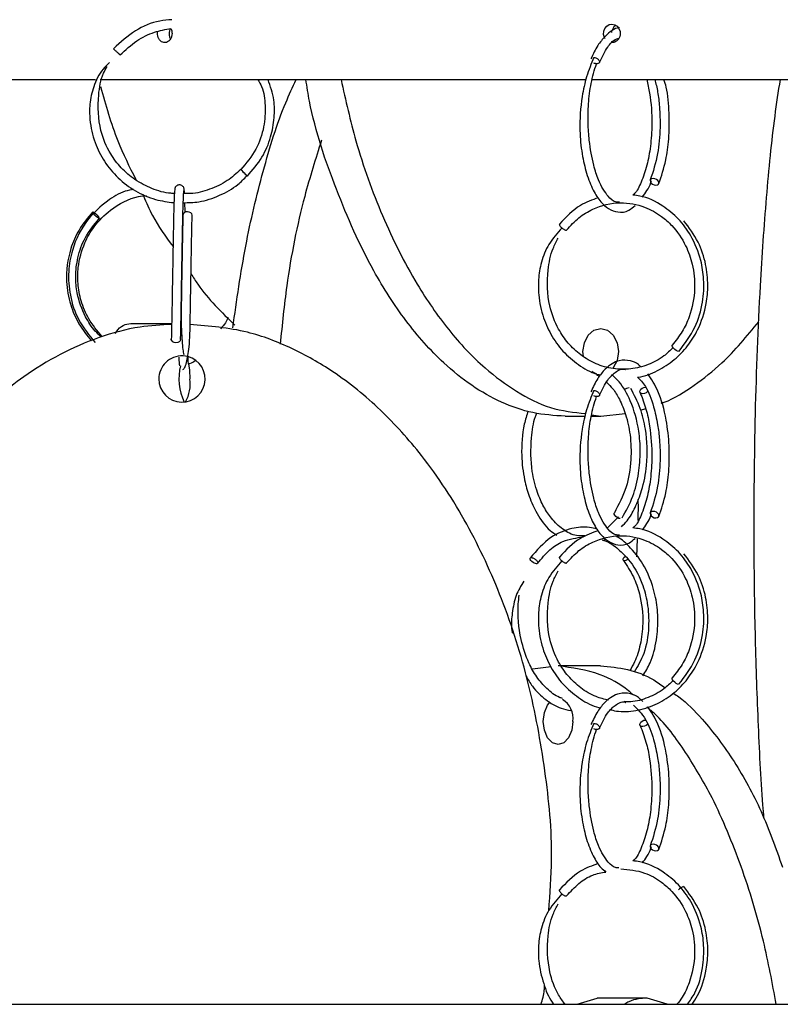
# Model space of a CAD drawing. Header units: millimetres. Extents: x 331 to 1634, y 417 to 1709.
# Tile 35 of 142: x 464 to 505, y 962 to 1015. Entities that reach past the tile are written whole.
import ezdxf

# ---------------------------------------------------------------- set-up
doc = ezdxf.new("R2010")
doc.units = ezdxf.units.MM

msp = doc.modelspace()

# ---------------------------------------------------------------- linework, layer by layer
at = {"color": 7, "linetype": 'Continuous', "lineweight": 25}
for p, q in [((433.086, 1011.664), (467.839, 1011.664)), ((468.093, 1011.664), (494.362, 1011.664)), ((494.69, 1011.664), (599.994, 1011.664)), ((469.744, 998.474), (471.958, 998.474)), ((494.223, 996.691), (494.2, 996.959)), ((494.939, 995.703), (495.096, 995.619)), ((493.23, 993.459), (494.316, 993.459)), ((494.642, 993.459), (495.158, 993.459)), ((494.665, 993.545), (495.158, 993.459)), ((495.158, 993.459), (496.48, 993.608)), ((497.317, 993.796), (497.591, 993.887)), ((496.119, 988.012), (495.482, 987.396)), ((495.314, 986.749), (495.441, 986.818)), ((497.12, 985.865), (497.147, 986.832)), ((492.474, 979.91), (491.47, 979.779)), ((495.15, 979.959), (492.852, 979.959)), ((493.885, 961.664), (494.968, 961.998)), ((497.671, 961.998), (494.968, 961.998)), ((498.754, 961.664), (497.671, 961.998)), ((351.081, 961.664), (751.081, 961.664))]:
    msp.add_line(p, q, dxfattribs=at)
at = {"color": 7, "linetype": 'Continuous', "lineweight": 25, "flags": 128}
for points in [[(495.406, 1013.863), (495.355, 1013.946), (495.314, 1014.107), (495.323, 1014.275), (495.382, 1014.429), (495.484, 1014.554), (495.617, 1014.633), (495.766, 1014.66), (495.915, 1014.63), (496.047, 1014.547), (496.146, 1014.42), (496.202, 1014.264), (496.212, 1014.16), (496.212, 1014.16)], [(476.051, 1006.438), (476.038, 1006.453), (476.001, 1006.492), (475.944, 1006.55), (475.877, 1006.618), (475.809, 1006.685), (475.751, 1006.742), (475.712, 1006.779), (475.697, 1006.792), (475.709, 1006.777), (475.747, 1006.738), (475.803, 1006.68), (475.871, 1006.612), (475.939, 1006.544), (475.997, 1006.488), (476.036, 1006.45), (476.051, 1006.438)], [(498.146, 1005.962), (498.227, 1005.977), (498.284, 1006.016), (498.308, 1006.074), (498.296, 1006.142), (498.25, 1006.209), (498.176, 1006.266), (498.086, 1006.303), (497.993, 1006.316), (497.912, 1006.301), (497.855, 1006.262), (497.831, 1006.204), (497.843, 1006.136), (497.89, 1006.069), (497.964, 1006.012), (498.054, 1005.975), (498.146, 1005.962)], [(467.692, 1004.509), (467.728, 1004.497), (467.784, 1004.459), (467.853, 1004.403), (467.923, 1004.335), (467.985, 1004.267), (468.028, 1004.209), (468.046, 1004.17), (468.037, 1004.156), (468.002, 1004.168), (467.945, 1004.205), (467.877, 1004.262), (467.806, 1004.329), (467.745, 1004.397), (467.701, 1004.455), (467.683, 1004.495), (467.692, 1004.509)], [(473.064, 1004.318), (473.065, 1004.329), (473.046, 1004.397), (472.992, 1004.455), (472.911, 1004.495), (472.815, 1004.509)], [(494.2, 996.959), (494.273, 997.438), (494.481, 997.843), (494.791, 998.114), (495.158, 998.209), (495.524, 998.114), (495.835, 997.843), (496.043, 997.438), (496.115, 996.959), (496.043, 996.481), (495.835, 996.076), (495.807, 996.04)], [(472.19, 997.438), (472.094, 997.453), (472.013, 997.492), (471.959, 997.55), (471.94, 997.618), (471.94, 997.621)], [(472.44, 997.617), (472.44, 997.612), (472.421, 997.544), (472.367, 997.488), (472.286, 997.45), (472.19, 997.438)], [(499.364, 996.962), (499.311, 996.977), (499.243, 997.016), (499.168, 997.074), (499.099, 997.142), (499.046, 997.209), (499.017, 997.266), (499.017, 997.303), (499.022, 997.309)], [(472.877, 996.3), (472.925, 995.952), (472.947, 995.474)], [(494.925, 995.747), (494.791, 995.805), (494.669, 995.885)], [(497.687, 994.795), (497.684, 994.792), (497.611, 994.734), (497.521, 994.694), (497.43, 994.68), (497.35, 994.692), (497.294, 994.729), (497.27, 994.786), (497.283, 994.854), (497.329, 994.921), (497.403, 994.979), (497.492, 995.019), (497.583, 995.033), (497.583, 995.033)], [(496.217, 987.924), (496.136, 987.939), (496.05, 987.978), (495.972, 988.036), (495.914, 988.104), (495.885, 988.171), (495.889, 988.228), (495.898, 988.242)], [(498.146, 987.962), (498.227, 987.977), (498.284, 988.016), (498.308, 988.074), (498.296, 988.142), (498.25, 988.209), (498.176, 988.266), (498.086, 988.303), (497.993, 988.316), (497.912, 988.301), (497.855, 988.262), (497.831, 988.204), (497.843, 988.136), (497.89, 988.069), (497.964, 988.012), (498.054, 987.975), (498.146, 987.962)], [(491.725, 985.487), (491.686, 985.482), (491.636, 985.489), (491.563, 985.517), (491.502, 985.551), (491.44, 985.598), (491.386, 985.653), (491.348, 985.707), (491.332, 985.753), (491.336, 985.786), (491.364, 985.811), (491.402, 985.817), (491.402, 985.817)], [(496.641, 985.73), (496.59, 985.695), (496.509, 985.656), (496.438, 985.641), (496.388, 985.654), (496.366, 985.691), (496.376, 985.748), (496.415, 985.815), (496.479, 985.883), (496.486, 985.889)], [(499.364, 978.962), (499.311, 978.977), (499.243, 979.016), (499.168, 979.074), (499.099, 979.142), (499.046, 979.209), (499.017, 979.266), (499.017, 979.303), (499.022, 979.309)], [(493.655, 976.959), (493.594, 976.481), (493.42, 976.076), (493.159, 975.805), (492.852, 975.709), (492.544, 975.805), (492.284, 976.076), (492.11, 976.481), (492.048, 976.959), (492.11, 977.438), (492.284, 977.843), (492.428, 978.022)], [(497.687, 976.795), (497.684, 976.792), (497.611, 976.734), (497.521, 976.694), (497.43, 976.68), (497.35, 976.692), (497.294, 976.729), (497.27, 976.786), (497.283, 976.854), (497.329, 976.921), (497.403, 976.979), (497.492, 977.019), (497.583, 977.033), (497.583, 977.033)], [(498.146, 969.962), (498.227, 969.977), (498.284, 970.016), (498.308, 970.074), (498.296, 970.142), (498.25, 970.209), (498.176, 970.266), (498.086, 970.303), (497.993, 970.316), (497.912, 970.301), (497.855, 970.262), (497.831, 970.204), (497.843, 970.136), (497.89, 970.069), (497.964, 970.012), (498.054, 969.975), (498.146, 969.962)]]:
    msp.add_lwpolyline(points, dxfattribs=at)
at = {"color": 7, "linetype": 'Continuous', "lineweight": 25}
for centre, radius, start, end in [((472.781, 1004.29), 0.222, 81.2541, 167.1118), ((472.515, 995.474), 1.25, 88.1733, 180), ((472.515, 995.474), 1.25, 180, 86.6593), ((475.225, 995.484), 2.873, 165.7184, 205.8879), ((470.97, 995.209), 1.994, 330.8885, 7.619), ((496.72, 994.595), 0.401, 93.3392, 138.4337), ((492.412, 977.102), 1.251, 353.4381, 56.8359), ((499.771, 967.524), 0.528, 104.935, 141.2393)]:
    msp.add_arc(centre, radius, start, end, dxfattribs=at)
for points, knots in [([(471.962, 1014.901), (471.744, 1014.883), (471.057, 1014.829), (469.918, 1014.341), (469.191, 1013.677), (468.811, 1013.331)], [0, 0, 0, 0, 0.182046, 0.57356, 1, 1, 1, 1]), ([(469.182, 1012.996), (469.467, 1013.265), (470.011, 1013.78), (470.971, 1014.248), (471.618, 1014.371), (471.915, 1014.428)], [0, 0, 0, 0, 0.372689, 0.711682, 1, 1, 1, 1]), ([(471.978, 1014.16), (471.974, 1014.104), (471.965, 1013.991), (471.897, 1013.841), (471.798, 1013.728), (471.674, 1013.663), (471.54, 1013.654), (471.412, 1013.702), (471.303, 1013.801), (471.228, 1013.941), (471.19, 1014.103), (471.201, 1014.21), (471.206, 1014.262)], [0, 0, 0, 0, 0.100755, 0.201509, 0.302264, 0.403019, 0.503774, 0.604529, 0.705283, 0.806038, 0.906794, 1, 1, 1, 1]), ([(471.883, 1014.42), (471.874, 1014.405), (471.838, 1014.345), (471.816, 1014.211), (471.824, 1014.045), (471.857, 1013.922), (471.893, 1013.873), (471.9, 1013.864)], [0, 0, 0, 0, 0.095194, 0.377271, 0.659347, 0.941421, 1, 1, 1, 1]), ([(471.915, 1014.428), (471.917, 1014.425), (471.948, 1014.381), (471.971, 1014.285), (471.976, 1014.194), (471.978, 1014.16)], [0, 0, 0, 0, 0.036291, 0.629003, 1, 1, 1, 1]), ([(496.175, 1014.459), (496.17, 1014.459), (495.903, 1014.463), (495.493, 1014.124), (494.974, 1013.52), (494.746, 1013.037), (494.627, 1012.785)], [0, 0, 0, 0, 0.009402, 0.456201, 0.716803, 1, 1, 1, 1]), ([(495.976, 1014.592), (495.94, 1014.567), (495.861, 1014.513), (495.785, 1014.377), (495.744, 1014.267), (495.748, 1014.21), (495.748, 1014.209)], [0, 0, 0, 0, 0.288493, 0.640772, 0.993052, 1, 1, 1, 1]), ([(495.087, 1012.591), (495.231, 1012.885), (495.49, 1013.413), (495.862, 1013.823), (496.069, 1013.872), (496.133, 1013.887)], [0, 0, 0, 0, 0.464553, 0.833206, 1, 1, 1, 1]), ([(496.212, 1014.16), (496.207, 1014.104), (496.197, 1013.991), (496.119, 1013.841), (496.005, 1013.729), (495.878, 1013.666), (495.794, 1013.666), (495.761, 1013.666)], [0, 0, 0, 0, 0.214744, 0.429488, 0.644232, 0.858978, 1, 1, 1, 1]), ([(495.902, 1013.786), (495.907, 1013.779), (495.928, 1013.751), (495.959, 1013.738), (495.982, 1013.727)], [0, 0, 0, 0, 0.2472024, 1, 1, 1, 1]), ([(468.811, 1013.331), (468.813, 1013.33), (468.815, 1013.326), (468.842, 1013.301), (468.883, 1013.262), (468.934, 1013.215), (468.993, 1013.161), (469.045, 1013.114), (469.072, 1013.09), (469.08, 1013.083)], [0, 0, 0, 0, 0.13785, 0.312213, 0.450053, 0.60206, 0.762284, 0.922509, 1, 1, 1, 1]), ([(468.59, 1012.581), (468.471, 1012.468), (468.086, 1012.105), (467.717, 1011.318), (467.511, 1010.377), (467.516, 1009.347), (467.758, 1008.284), (468.293, 1007.214), (469.038, 1006.318), (469.982, 1005.613), (471.02, 1005.144), (471.748, 1005.052), (472.084, 1005.009)], [0, 0, 0, 0, 0.0474168, 0.1532241, 0.247151, 0.3281315, 0.4515886, 0.5611178, 0.6733333, 0.7874484, 0.9016528, 1, 1, 1, 1]), ([(494.787, 1012.855), (494.647, 1012.519), (494.383, 1011.884), (494.088, 1010.534), (493.988, 1009.078), (494.126, 1007.666), (494.379, 1006.559), (494.728, 1005.677), (495.135, 1005.054), (495.592, 1004.649), (496.11, 1004.46), (496.605, 1004.503), (496.906, 1004.763), (497.014, 1004.856)], [0, 0, 0, 0, 0.0968385, 0.1830984, 0.3227545, 0.4226423, 0.5138658, 0.6074136, 0.6927484, 0.7647396, 0.8457729, 0.9445085, 1, 1, 1, 1]), ([(495.085, 1012.588), (495.085, 1012.587), (495.082, 1012.572), (495.054, 1012.547), (495.004, 1012.524), (494.938, 1012.518), (494.866, 1012.525), (494.815, 1012.545), (494.787, 1012.555)], [0, 0, 0, 0, 0.013985, 0.192285, 0.41783, 0.596143, 0.774456, 1, 1, 1, 1]), ([(472.15, 1005.51), (472.073, 1005.51), (471.642, 1005.508), (470.885, 1005.75), (469.969, 1006.213), (469.215, 1006.866), (468.549, 1007.743), (467.996, 1009.073), (467.946, 1010.59), (468.136, 1011.781), (468.398, 1012.255), (468.465, 1012.376)], [0, 0, 0, 0, 0.025322, 0.140942, 0.254232, 0.36063, 0.463982, 0.612851, 0.823259, 0.954945, 1, 1, 1, 1]), ([(496.166, 1005.037), (496.094, 1005.036), (495.884, 1005.032), (495.511, 1005.362), (495.081, 1006.053), (494.733, 1007.124), (494.541, 1008.201), (494.465, 1009.343), (494.488, 1010.391), (494.62, 1011.521), (494.821, 1012.176), (494.927, 1012.52)], [0, 0, 0, 0, 0.058876, 0.170102, 0.329898, 0.42879, 0.570525, 0.659965, 0.761361, 0.874671, 1, 1, 1, 1]), ([(475.265, 998.239), (475.478, 999.728), (475.895, 1002.648), (476.87, 1006.732), (477.802, 1009.762), (478.502, 1011.254), (478.695, 1011.664)], [0, 0, 0, 0, 0.304684, 0.597206, 0.889352, 1, 1, 1, 1]), ([(476.617, 1011.664), (476.691, 1011.539), (476.94, 1011.113), (477.036, 1010.214), (476.979, 1009.063), (476.564, 1007.831), (475.994, 1007.148), (475.697, 1006.792)], [0, 0, 0, 0, 0.081869, 0.27913, 0.497948, 0.738233, 1, 1, 1, 1]), ([(476.051, 1006.438), (476.335, 1006.769), (476.877, 1007.402), (477.34, 1008.512), (477.527, 1009.565), (477.528, 1010.633), (477.298, 1011.299), (477.172, 1011.664)], [0, 0, 0, 0, 0.230425, 0.440013, 0.628738, 0.796578, 1, 1, 1, 1]), ([(493.23, 993.459), (492.648, 993.498), (491.483, 993.576), (489.779, 994.17), (488.161, 995.087), (486.389, 996.516), (484.577, 998.571), (482.568, 1001.69), (480.813, 1005.686), (479.608, 1009.208), (479.274, 1011.274), (479.212, 1011.664)], [0, 0, 0, 0, 0.0822891, 0.1646125, 0.247913, 0.3312752, 0.4584687, 0.5858658, 0.7712265, 0.9568848, 1, 1, 1, 1]), ([(481.118, 1011.664), (481.366, 1010.55), (481.933, 1008.009), (483.298, 1004.267), (484.997, 1000.835), (486.891, 998.086), (488.713, 996.138), (490.589, 994.764), (492.414, 993.815), (493.707, 993.672), (494.348, 993.601)], [0, 0, 0, 0, 0.130663, 0.298108, 0.465337, 0.589672, 0.713828, 0.809888, 0.905851, 1, 1, 1, 1]), ([(497.644, 1011.664), (497.701, 1011.421), (497.874, 1010.679), (497.953, 1009.403), (497.867, 1008.071), (497.666, 1006.979), (497.367, 1006.129), (497.087, 1005.558), (496.925, 1005.444), (496.892, 1005.421)], [0, 0, 0, 0, 0.109349, 0.334217, 0.498449, 0.650347, 0.813285, 0.961823, 1, 1, 1, 1]), ([(498.086, 1011.664), (498.14, 1011.445), (498.254, 1010.985), (498.355, 1010.095), (498.388, 1008.961), (498.262, 1007.525), (497.989, 1006.692), (497.839, 1006.236)], [0, 0, 0, 0, 0.127285, 0.267215, 0.459607, 0.70403, 1, 1, 1, 1]), ([(498.3, 1006.042), (498.439, 1006.449), (498.684, 1007.168), (498.864, 1008.512), (498.877, 1009.853), (498.788, 1010.992), (498.621, 1011.528), (498.579, 1011.664)], [0, 0, 0, 0, 0.257199, 0.454344, 0.685671, 0.920517, 1, 1, 1, 1]), ([(504.855, 1011.664), (504.755, 1011.016), (504.459, 1009.087), (504.089, 1005.325), (503.716, 999.946), (503.474, 993.621), (503.414, 987.284), (503.485, 981.719), (503.647, 977.009), (503.808, 973.648), (503.947, 971.97), (503.966, 971.734)], [0, 0, 0, 0, 0.061357, 0.182857, 0.304551, 0.472374, 0.640322, 0.753978, 0.867954, 0.981475, 1, 1, 1, 1]), ([(468.115, 1011.283), (468.389, 1010.291), (468.869, 1008.559), (469.672, 1006.952), (470.016, 1006.264)], [0, 0, 0, 0, 0.572021, 1, 1, 1, 1]), ([(480.06, 1008.379), (479.745, 1007.381), (478.964, 1004.918), (478.211, 1001.171), (477.933, 998.409), (477.827, 997.349)], [0, 0, 0, 0, 0.295365, 0.729471, 1, 1, 1, 1]), ([(475.698, 1006.808), (475.461, 1006.592), (474.963, 1006.135), (474.023, 1005.703), (473.208, 1005.478), (472.729, 1005.498), (472.605, 1005.503)], [0, 0, 0, 0, 0.2773292, 0.5846353, 0.8919664, 1, 1, 1, 1]), ([(472.585, 1005.003), (472.865, 1005.009), (473.539, 1005.024), (474.551, 1005.37), (475.441, 1005.859), (475.871, 1006.295), (476.03, 1006.457)], [0, 0, 0, 0, 0.217703, 0.523856, 0.823856, 1, 1, 1, 1]), ([(497.405, 1005.311), (497.58, 1005.535), (497.772, 1005.781), (497.89, 1006.165), (497.9, 1006.198)], [0, 0, 0, 0, 0.914257, 1, 1, 1, 1]), ([(469.901, 1005.728), (469.748, 1005.698), (469.234, 1005.599), (468.376, 1005.062), (467.289, 1004.064), (466.592, 1002.692), (466.342, 1001.249), (466.432, 999.958), (466.88, 998.594), (467.502, 997.835), (467.826, 997.439)], [0, 0, 0, 0, 0.046248, 0.155208, 0.292938, 0.479187, 0.591085, 0.71521, 0.851511, 1, 1, 1, 1]), ([(472.13, 1005.735), (472.124, 1005.719), (472.11, 1005.683), (472.089, 1005.227), (472.066, 1004.44), (472.043, 1003.32), (472.019, 1001.943), (471.993, 1000.421), (471.967, 998.871), (471.949, 998.043), (471.94, 997.621)], [0, 0, 0, 0, 0.095885, 0.209663, 0.328581, 0.452606, 0.581768, 0.716054, 0.855451, 1, 1, 1, 1]), ([(472.633, 1005.711), (472.631, 1005.738), (472.626, 1005.789), (472.593, 1005.856), (472.55, 1005.906), (472.491, 1005.948), (472.421, 1005.972), (472.347, 1005.974), (472.268, 1005.953), (472.207, 1005.91), (472.167, 1005.861), (472.144, 1005.818), (472.13, 1005.771), (472.128, 1005.739), (472.127, 1005.723)], [0, 0, 0, 0, 0.10002, 0.193665, 0.278851, 0.354788, 0.479756, 0.578114, 0.676547, 0.78145, 0.836188, 0.891454, 0.946364, 1, 1, 1, 1]), ([(472.44, 997.609), (472.447, 997.916), (472.461, 998.547), (472.482, 999.745), (472.504, 1001.077), (472.528, 1002.462), (472.552, 1003.773), (472.577, 1004.848), (472.602, 1005.575), (472.618, 1005.638), (472.626, 1005.669)], [0, 0, 0, 0, 0.108846, 0.222918, 0.342197, 0.466633, 0.596227, 0.730914, 0.870669, 1, 1, 1, 1]), ([(472.651, 1005.503), (472.649, 1005.54), (472.642, 1005.691), (472.635, 1005.719), (472.63, 1005.741)], [0, 0, 0, 0, 0.250215, 1, 1, 1, 1]), ([(468.182, 997.79), (467.931, 998.089), (467.452, 998.658), (467.043, 999.657), (466.87, 1000.607), (466.887, 1001.68), (467.173, 1002.742), (467.784, 1003.806), (468.726, 1004.744), (469.755, 1005.304), (470.454, 1005.379), (470.595, 1005.395)], [0, 0, 0, 0, 0.118354, 0.226015, 0.322964, 0.409188, 0.548965, 0.651352, 0.780761, 0.955721, 1, 1, 1, 1]), ([(470.431, 1005.372), (470.587, 1005.014), (471.009, 1004.039), (471.635, 1003.178), (472.031, 1002.633)], [0, 0, 0, 0, 0.367654, 1, 1, 1, 1]), ([(495.028, 1005.273), (494.694, 1005.156), (493.893, 1004.874), (493.282, 1004.225), (492.926, 1003.847)], [0, 0, 0, 0, 0.416854, 1, 1, 1, 1]), ([(499.388, 996.969), (499.704, 997.388), (500.3, 998.177), (500.699, 999.564), (500.767, 1000.798), (500.578, 1002.032), (500.119, 1003.164), (499.385, 1004.155), (498.461, 1004.914), (497.592, 1005.342), (497.021, 1005.407), (496.892, 1005.421)], [0, 0, 0, 0, 0.146794, 0.275858, 0.38721, 0.480806, 0.61482, 0.720858, 0.826672, 0.960934, 1, 1, 1, 1]), ([(472.686, 1004.481), (472.683, 1004.597), (472.678, 1004.807), (472.673, 1004.946), (472.671, 1005.008)], [0, 0, 0, 0, 0.551549, 1, 1, 1, 1]), ([(493.311, 1003.529), (493.527, 1003.763), (493.945, 1004.22), (494.917, 1004.804), (496.156, 1005.096), (497.455, 1004.86), (498.378, 1004.353), (499.151, 1003.666), (499.75, 1002.791), (500.169, 1001.617), (500.303, 1000.284), (500.056, 999.026), (499.583, 998.006), (499.213, 997.547), (499.022, 997.309)], [0, 0, 0, 0, 0.0707728, 0.1375297, 0.2585597, 0.3630928, 0.4432666, 0.4993237, 0.5956118, 0.6703265, 0.7625735, 0.8722772, 0.9339436, 1, 1, 1, 1]), ([(467.687, 1004.507), (467.423, 1004.193), (466.924, 1003.597), (466.379, 1002.32), (466.194, 1000.91), (466.442, 999.521), (466.906, 998.418), (467.384, 997.83), (467.626, 997.534)], [0, 0, 0, 0, 0.16128, 0.304945, 0.538409, 0.703672, 0.85034, 1, 1, 1, 1]), ([(468.145, 997.753), (468.036, 997.852), (467.696, 998.161), (467.206, 998.948), (466.838, 999.96), (466.74, 1001.058), (466.859, 1002.082), (467.254, 1003.193), (467.77, 1003.824), (468.043, 1004.157)], [0, 0, 0, 0, 0.062411, 0.195218, 0.386282, 0.510948, 0.654821, 0.817846, 1, 1, 1, 1]), ([(472.565, 1004.339), (472.555, 1003.885), (472.538, 1003.063), (472.514, 1001.674), (472.496, 1000.586), (472.48, 999.65), (472.466, 998.703), (472.495, 997.716), (472.569, 996.971), (472.607, 996.829), (472.617, 996.793)], [0, 0, 0, 0, 0.183423, 0.331712, 0.444774, 0.527446, 0.632146, 0.771202, 0.942666, 1, 1, 1, 1]), ([(472.568, 995.983), (472.601, 996.005), (472.664, 996.046), (472.781, 996.406), (472.938, 997.235), (472.958, 998.437), (472.982, 999.732), (473.004, 1001.08), (473.027, 1002.418), (473.048, 1003.546), (473.059, 1004.058), (473.065, 1004.325)], [0, 0, 0, 0, 0.085719, 0.163507, 0.293664, 0.46019, 0.548894, 0.668391, 0.818496, 0.905407, 1, 1, 1, 1]), ([(493.061, 1003.636), (492.808, 1003.354), (492.325, 1002.816), (491.931, 1001.833), (491.772, 1000.896), (491.79, 999.873), (492.018, 998.81), (492.508, 997.744), (493.188, 996.842), (494.055, 996.153), (494.737, 995.766), (495.122, 995.696), (495.153, 995.69)], [0, 0, 0, 0, 0.117911, 0.225284, 0.320683, 0.403182, 0.529263, 0.641245, 0.756045, 0.872867, 0.989848, 1, 1, 1, 1]), ([(492.927, 1003.848), (492.923, 1003.84), (492.914, 1003.826), (492.928, 1003.786), (492.958, 1003.739), (493.004, 1003.686), (493.043, 1003.652), (493.062, 1003.636)], [0, 0, 0, 0, 0.2266316, 0.4060246, 0.6038548, 0.8123801, 1, 1, 1, 1]), ([(497.146, 995.578), (497.162, 995.579), (497.537, 995.604), (498.233, 995.904), (499.138, 996.467), (499.873, 997.232), (500.503, 998.242), (500.876, 999.375), (500.983, 1000.588), (500.863, 1001.724), (500.463, 1002.956), (499.936, 1003.657), (499.658, 1004.027)], [0, 0, 0, 0, 0.005074, 0.113251, 0.219203, 0.318644, 0.415178, 0.553994, 0.644562, 0.749097, 0.867575, 1, 1, 1, 1]), ([(499.074, 997.174), (498.913, 997.014), (498.513, 996.618), (497.726, 996.217), (496.79, 995.98), (495.825, 995.996), (494.898, 996.26), (494.071, 996.738), (493.388, 997.385), (492.78, 998.265), (492.281, 999.59), (492.233, 1001.122), (492.478, 1002.384), (492.762, 1002.913), (492.861, 1003.097)], [0, 0, 0, 0, 0.054672, 0.13573, 0.216761, 0.297775, 0.378807, 0.458243, 0.53289, 0.605454, 0.710171, 0.85838, 0.950718, 1, 1, 1, 1]), ([(473.006, 1001.154), (473.125, 1000.967), (473.781, 999.94), (474.657, 999.085), (475.374, 998.385)], [0, 0, 0, 0, 0.182592, 1, 1, 1, 1]), ([(475.005, 998.793), (474.964, 998.698), (474.867, 998.475), (474.701, 998.297), (474.606, 998.194)], [0, 0, 0, 0, 0.421973, 1, 1, 1, 1]), ([(471.957, 998.425), (471.384, 998.394), (470.052, 998.319), (468.012, 997.76), (465.899, 996.847), (463.586, 995.417), (461.218, 993.363), (458.606, 990.241), (456.258, 986.259), (454.133, 980.863), (452.719, 974.542), (452.43, 968.212), (452.632, 963.95), (452.997, 962.103), (453.051, 961.826)], [0, 0, 0, 0, 0.0375294, 0.0873333, 0.1377283, 0.1881606, 0.26511, 0.3421824, 0.4543217, 0.5666409, 0.7215351, 0.8765451, 0.9814452, 1, 1, 1, 1]), ([(468.918, 997.938), (468.931, 997.959), (469.192, 998.396), (469.474, 998.436), (469.744, 998.474)], [0, 0, 0, 0, 0.048011, 1, 1, 1, 1]), ([(492.347, 966.721), (492.419, 967.648), (492.617, 970.172), (492.198, 974.304), (491.342, 979.031), (489.924, 983.513), (488.009, 987.67), (485.777, 991.097), (483.307, 993.847), (480.928, 995.794), (478.481, 997.173), (475.897, 998.18), (473.997, 998.332), (472.951, 998.415)], [0, 0, 0, 0, 0.068089, 0.185271, 0.302784, 0.419828, 0.528626, 0.637285, 0.718072, 0.798743, 0.861158, 0.923511, 1, 1, 1, 1]), ([(498.434, 994.169), (498.485, 994.186), (499.107, 994.389), (500.219, 995.114), (501.988, 996.477), (503.06, 997.787), (503.701, 998.569)], [0, 0, 0, 0, 0.024924, 0.304736, 0.584756, 1, 1, 1, 1]), ([(472.345, 996.645), (472.346, 996.623), (472.352, 996.414), (472.365, 996.251), (472.377, 996.206), (472.383, 996.183)], [0, 0, 0, 0, 0.055754, 0.52181, 1, 1, 1, 1]), ([(472.873, 996.295), (472.865, 996.302), (472.856, 996.311), (472.846, 996.61), (472.844, 996.655)], [0, 0, 0, 0, 0.851386, 1, 1, 1, 1]), ([(472.888, 996.295), (472.908, 996.3), (473.034, 996.331), (473.143, 996.404), (473.235, 996.465)], [0, 0, 0, 0, 0.160999, 1, 1, 1, 1]), ([(497.304, 996.151), (497.268, 996.186), (497.102, 996.353), (496.706, 996.494), (496.1, 996.52), (495.493, 996.141), (494.974, 995.516), (494.746, 995.035), (494.627, 994.785)], [0, 0, 0, 0, 0.041081, 0.190432, 0.400657, 0.670985, 0.828657, 1, 1, 1, 1]), ([(495.087, 994.591), (495.231, 994.892), (495.489, 995.432), (495.971, 995.878), (496.307, 996.058), (496.495, 995.989), (496.506, 995.985)], [0, 0, 0, 0, 0.351228, 0.62995, 0.977198, 1, 1, 1, 1]), ([(496.312, 987.963), (496.521, 988.336), (496.92, 989.052), (497.23, 990.326), (497.323, 991.535), (497.224, 992.899), (496.847, 994.217), (496.3, 995.206), (495.919, 995.564), (495.796, 995.679)], [0, 0, 0, 0, 0.162649, 0.311594, 0.446938, 0.568718, 0.770976, 0.926139, 1, 1, 1, 1]), ([(497.146, 995.578), (497.294, 995.431), (497.634, 995.093), (498, 994.12), (498.235, 993.093), (498.357, 992.097), (498.387, 990.96), (498.263, 989.525), (497.989, 988.692), (497.839, 988.236)], [0, 0, 0, 0, 0.131389, 0.301664, 0.424528, 0.516799, 0.643663, 0.804836, 1, 1, 1, 1]), ([(498.3, 988.042), (498.439, 988.449), (498.685, 989.169), (498.861, 990.509), (498.887, 991.866), (498.711, 993.397), (498.326, 994.805), (497.9, 995.461), (497.709, 995.755)], [0, 0, 0, 0, 0.175927, 0.310776, 0.469005, 0.629642, 0.834005, 1, 1, 1, 1]), ([(495.47, 995.295), (495.588, 995.186), (495.848, 994.945), (496.203, 994.344), (496.544, 993.521), (496.787, 992.409), (496.828, 991.053), (496.582, 989.527), (496.132, 988.683), (495.895, 988.238)], [0, 0, 0, 0, 0.081933, 0.181386, 0.302333, 0.444766, 0.608609, 0.79373, 1, 1, 1, 1]), ([(494.787, 994.855), (494.647, 994.519), (494.383, 993.884), (494.088, 992.534), (493.988, 991.078), (494.126, 989.666), (494.379, 988.559), (494.728, 987.677), (495.135, 987.054), (495.592, 986.649), (496.11, 986.46), (496.605, 986.503), (496.906, 986.763), (497.014, 986.856)], [0, 0, 0, 0, 0.096838, 0.183098, 0.322754, 0.422642, 0.513866, 0.607414, 0.692748, 0.76474, 0.845773, 0.944509, 1, 1, 1, 1]), ([(496.166, 987.037), (496.094, 987.036), (495.884, 987.032), (495.511, 987.362), (495.081, 988.053), (494.733, 989.124), (494.541, 990.201), (494.465, 991.343), (494.488, 992.391), (494.62, 993.521), (494.821, 994.176), (494.927, 994.52)], [0, 0, 0, 0, 0.058876, 0.170102, 0.329898, 0.42879, 0.570525, 0.659965, 0.761361, 0.874671, 1, 1, 1, 1]), ([(495.085, 994.588), (495.085, 994.587), (495.082, 994.572), (495.054, 994.547), (495.004, 994.524), (494.938, 994.518), (494.866, 994.525), (494.815, 994.545), (494.787, 994.555)], [0, 0, 0, 0, 0.013985, 0.192285, 0.41783, 0.596143, 0.774456, 1, 1, 1, 1]), ([(496.284, 987.488), (496.387, 987.591), (496.672, 987.871), (497.043, 988.544), (497.435, 989.531), (497.718, 990.975), (497.665, 992.535), (497.319, 993.959), (496.968, 994.617), (496.783, 994.965)], [0, 0, 0, 0, 0.064297, 0.176358, 0.301296, 0.467197, 0.69813, 0.840306, 1, 1, 1, 1]), ([(497.292, 994.732), (497.403, 994.448), (497.615, 993.907), (497.859, 992.732), (497.955, 991.407), (497.867, 990.07), (497.666, 988.98), (497.367, 988.129), (497.087, 987.558), (496.925, 987.444), (496.892, 987.421)], [0, 0, 0, 0, 0.128565, 0.244125, 0.434965, 0.574346, 0.703257, 0.841539, 0.9676, 1, 1, 1, 1]), ([(491.231, 993.742), (491.157, 993.507), (490.925, 992.775), (490.838, 991.457), (490.989, 990.131), (491.284, 989.069), (491.733, 988.119), (492.246, 987.378), (492.657, 987.112), (492.78, 987.033)], [0, 0, 0, 0, 0.102348, 0.318751, 0.488547, 0.609172, 0.750697, 0.925628, 1, 1, 1, 1]), ([(494.304, 987.002), (494.154, 986.994), (493.741, 986.973), (493.112, 987.306), (492.518, 987.864), (492.065, 988.554), (491.691, 989.396), (491.374, 990.652), (491.366, 992.081), (491.518, 993.167), (491.677, 993.568), (491.702, 993.631)], [0, 0, 0, 0, 0.0761739, 0.2099183, 0.3310419, 0.4264042, 0.525168, 0.6550012, 0.8491404, 0.9762701, 1, 1, 1, 1]), ([(497.175, 987.823), (497.188, 988.076), (497.207, 988.455), (497.188, 988.834), (497.182, 988.959)], [0, 0, 0, 0, 0.668273, 1, 1, 1, 1]), ([(497.405, 987.311), (497.58, 987.535), (497.772, 987.781), (497.89, 988.165), (497.9, 988.198)], [0, 0, 0, 0, 0.914257, 1, 1, 1, 1]), ([(494.97, 987.362), (494.829, 987.396), (494.376, 987.504), (493.514, 987.415), (492.355, 986.957), (491.698, 986.204), (491.341, 985.795)], [0, 0, 0, 0, 0.107188, 0.346297, 0.644349, 1, 1, 1, 1]), ([(495.028, 987.273), (494.694, 987.156), (493.893, 986.874), (493.282, 986.225), (492.926, 985.847)], [0, 0, 0, 0, 0.416854, 1, 1, 1, 1]), ([(499.388, 978.969), (499.704, 979.388), (500.3, 980.177), (500.699, 981.564), (500.767, 982.798), (500.578, 984.032), (500.119, 985.164), (499.385, 986.155), (498.461, 986.914), (497.592, 987.342), (497.021, 987.407), (496.892, 987.421)], [0, 0, 0, 0, 0.146794, 0.275858, 0.38721, 0.480806, 0.61482, 0.720858, 0.826672, 0.960934, 1, 1, 1, 1]), ([(491.748, 985.504), (491.961, 985.764), (492.365, 986.255), (493.21, 986.812), (493.852, 986.887), (494.234, 986.932)], [0, 0, 0, 0, 0.312851, 0.591137, 1, 1, 1, 1]), ([(493.311, 985.529), (493.527, 985.763), (493.945, 986.22), (494.917, 986.804), (496.156, 987.096), (497.455, 986.86), (498.378, 986.353), (499.151, 985.666), (499.75, 984.791), (500.169, 983.617), (500.303, 982.284), (500.056, 981.026), (499.583, 980.006), (499.213, 979.547), (499.022, 979.309)], [0, 0, 0, 0, 0.0707728, 0.1375297, 0.2585597, 0.3630928, 0.4432666, 0.4993237, 0.5956118, 0.6703265, 0.7625735, 0.8722772, 0.9339436, 1, 1, 1, 1]), ([(495.241, 986.77), (495.26, 986.766), (495.54, 986.71), (496.02, 986.365), (496.782, 985.658), (497.372, 984.617), (497.724, 983.326), (497.791, 982.016), (497.58, 980.664), (497.156, 979.946), (496.965, 979.622)], [0, 0, 0, 0, 0.008516, 0.126567, 0.23768, 0.42282, 0.547865, 0.694224, 0.861789, 1, 1, 1, 1]), ([(497.442, 979.432), (497.579, 979.655), (497.928, 980.225), (498.198, 981.328), (498.284, 982.541), (498.126, 983.91), (497.647, 985.254), (496.853, 986.293), (496.306, 986.812), (496.022, 986.944), (496.013, 986.948)], [0, 0, 0, 0, 0.097148, 0.248144, 0.385376, 0.508863, 0.713911, 0.871089, 0.995979, 1, 1, 1, 1]), ([(495.703, 977.585), (495.842, 977.554), (496.334, 977.444), (497.205, 977.547), (498.235, 977.881), (499.138, 978.473), (499.873, 979.231), (500.503, 980.243), (500.876, 981.375), (500.983, 982.588), (500.863, 983.724), (500.463, 984.956), (499.936, 985.657), (499.658, 986.027)], [0, 0, 0, 0, 0.037269, 0.131702, 0.226112, 0.318579, 0.405363, 0.489611, 0.610759, 0.6898, 0.78103, 0.884429, 1, 1, 1, 1]), ([(491.402, 985.817), (491.418, 985.816), (491.455, 985.812), (491.52, 985.787), (491.588, 985.748), (491.651, 985.701), (491.706, 985.646), (491.742, 985.592), (491.758, 985.553), (491.755, 985.536), (491.755, 985.531)], [0, 0, 0, 0, 0.12124, 0.274593, 0.395825, 0.529515, 0.670433, 0.811352, 0.945042, 1, 1, 1, 1]), ([(493.061, 985.636), (492.808, 985.354), (492.325, 984.816), (491.931, 983.833), (491.772, 982.896), (491.79, 981.873), (492.018, 980.81), (492.508, 979.744), (493.188, 978.842), (494.055, 978.153), (494.737, 977.766), (495.122, 977.696), (495.153, 977.69)], [0, 0, 0, 0, 0.117911, 0.225284, 0.320683, 0.403182, 0.529263, 0.641245, 0.756045, 0.872867, 0.989848, 1, 1, 1, 1]), ([(492.952, 985.856), (492.943, 985.854), (492.922, 985.85), (492.915, 985.825), (492.928, 985.786), (492.958, 985.739), (493.004, 985.686), (493.043, 985.652), (493.062, 985.636)], [0, 0, 0, 0, 0.152078, 0.344437, 0.496503, 0.664199, 0.84096, 1, 1, 1, 1]), ([(496.385, 985.656), (496.577, 985.372), (496.939, 984.835), (497.342, 983.679), (497.491, 982.399), (497.328, 981.143), (497.071, 980.279), (496.822, 979.865), (496.732, 979.715)], [0, 0, 0, 0, 0.172508, 0.326332, 0.576549, 0.753739, 0.910879, 1, 1, 1, 1]), ([(495.582, 978.108), (495.353, 978.162), (494.818, 978.287), (494.072, 978.742), (493.388, 979.384), (492.78, 980.265), (492.281, 981.59), (492.233, 983.122), (492.478, 984.384), (492.762, 984.913), (492.861, 985.097)], [0, 0, 0, 0, 0.087069, 0.20381, 0.313516, 0.420158, 0.574055, 0.79187, 0.927573, 1, 1, 1, 1]), ([(490.998, 984.544), (490.846, 984.293), (490.529, 983.768), (490.372, 982.863), (490.304, 982.168), (490.366, 981.813), (490.381, 981.727)], [0, 0, 0, 0, 0.301146, 0.62913, 0.910649, 1, 1, 1, 1]), ([(493.089, 978.203), (493.035, 978.22), (492.733, 978.316), (492.251, 978.703), (491.689, 979.332), (491.195, 980.214), (490.764, 981.556), (490.64, 982.844), (490.732, 983.628), (490.75, 983.786)], [0, 0, 0, 0, 0.0324122, 0.1816427, 0.322026, 0.4585318, 0.6547764, 0.9303069, 1, 1, 1, 1]), ([(496.924, 978.38), (496.839, 978.457), (496.28, 978.959), (494.927, 979.686), (493.616, 979.859), (492.852, 979.959)], [0, 0, 0, 0, 0.069623, 0.457447, 1, 1, 1, 1]), ([(495.15, 979.959), (495.637, 979.917), (496.612, 979.833), (497.792, 979.389), (498.441, 978.928), (498.645, 978.782)], [0, 0, 0, 0, 0.406329, 0.812826, 1, 1, 1, 1]), ([(491.113, 979.418), (491.225, 979.224), (491.518, 978.717), (492.17, 978.116), (492.885, 977.668), (493.364, 977.583), (493.541, 977.552)], [0, 0, 0, 0, 0.1926042, 0.5042911, 0.8167435, 1, 1, 1, 1]), ([(499.074, 979.174), (498.913, 979.014), (498.513, 978.617), (497.726, 978.228), (496.985, 978.001), (496.546, 978.022), (496.426, 978.028)], [0, 0, 0, 0, 0.221155, 0.549047, 0.87683, 1, 1, 1, 1]), ([(497.432, 978.029), (497.355, 978.11), (497.147, 978.325), (496.707, 978.499), (496.1, 978.518), (495.493, 978.141), (494.974, 977.516), (494.746, 977.035), (494.627, 976.785)], [0, 0, 0, 0, 0.085296, 0.22776, 0.428292, 0.686155, 0.836557, 1, 1, 1, 1]), ([(495.087, 976.591), (495.231, 976.892), (495.489, 977.432), (495.971, 977.879), (496.311, 978.058), (496.503, 977.986), (496.519, 977.98)], [0, 0, 0, 0, 0.348357, 0.624801, 0.969211, 1, 1, 1, 1]), ([(499.083, 978.487), (499.185, 978.421), (499.742, 978.057), (500.883, 976.879), (502.407, 974.85), (503.891, 972.163), (504.622, 970.107), (504.986, 969.081)], [0, 0, 0, 0, 0.038411, 0.210893, 0.474066, 0.73766, 1, 1, 1, 1]), ([(496.925, 977.839), (497.151, 977.623), (497.571, 977.223), (498.001, 976.124), (498.235, 975.092), (498.357, 974.097), (498.387, 972.96), (498.263, 971.525), (497.989, 970.692), (497.839, 970.236)], [0, 0, 0, 0, 0.186239, 0.345761, 0.460867, 0.547311, 0.666164, 0.81716, 1, 1, 1, 1]), ([(504.652, 961.664), (504.438, 962.808), (503.957, 965.381), (502.803, 969.15), (501.381, 972.591), (499.781, 975.313), (498.574, 976.956), (497.804, 977.611), (497.655, 977.737)], [0, 0, 0, 0, 0.179713, 0.40383, 0.62766, 0.794076, 0.960253, 1, 1, 1, 1]), ([(498.3, 970.042), (498.439, 970.449), (498.685, 971.169), (498.861, 972.509), (498.887, 973.866), (498.711, 975.397), (498.326, 976.805), (497.9, 977.461), (497.709, 977.755)], [0, 0, 0, 0, 0.175927, 0.310776, 0.469005, 0.629642, 0.834005, 1, 1, 1, 1]), ([(494.787, 976.855), (494.647, 976.519), (494.383, 975.884), (494.088, 974.534), (493.988, 973.078), (494.126, 971.667), (494.378, 970.557), (494.729, 969.683), (495.093, 969.097), (495.35, 968.891), (495.443, 968.817)], [0, 0, 0, 0, 0.130731, 0.24718, 0.435714, 0.570561, 0.693712, 0.82, 0.935201, 1, 1, 1, 1]), ([(496.145, 969.039), (496.08, 969.038), (495.878, 969.036), (495.512, 969.363), (495.081, 970.052), (494.733, 971.124), (494.541, 972.201), (494.465, 973.343), (494.488, 974.391), (494.62, 975.521), (494.821, 976.176), (494.927, 976.52)], [0, 0, 0, 0, 0.053414, 0.165286, 0.326009, 0.425475, 0.568033, 0.657991, 0.759975, 0.873943, 1, 1, 1, 1]), ([(495.085, 976.588), (495.085, 976.587), (495.082, 976.572), (495.054, 976.547), (495.004, 976.524), (494.938, 976.518), (494.866, 976.525), (494.815, 976.545), (494.787, 976.555)], [0, 0, 0, 0, 0.013985, 0.192285, 0.41783, 0.596143, 0.774456, 1, 1, 1, 1]), ([(497.292, 976.732), (497.403, 976.448), (497.615, 975.907), (497.859, 974.732), (497.955, 973.407), (497.867, 972.07), (497.666, 970.98), (497.367, 970.129), (497.087, 969.558), (496.925, 969.444), (496.892, 969.421)], [0, 0, 0, 0, 0.128565, 0.244125, 0.434965, 0.574346, 0.703257, 0.841539, 0.9676, 1, 1, 1, 1]), ([(497.405, 969.311), (497.58, 969.535), (497.772, 969.781), (497.89, 970.165), (497.9, 970.198)], [0, 0, 0, 0, 0.914257, 1, 1, 1, 1]), ([(495.028, 969.273), (494.694, 969.156), (493.893, 968.874), (493.282, 968.225), (492.926, 967.847)], [0, 0, 0, 0, 0.416854, 1, 1, 1, 1]), ([(496.249, 968.993), (496.685, 968.951), (497.462, 968.874), (498.378, 968.351), (499.151, 967.667), (499.75, 966.791), (500.169, 965.617), (500.304, 964.283), (500.051, 963.03), (499.654, 962.136), (499.381, 961.788), (499.283, 961.664)], [0, 0, 0, 0, 0.1451877, 0.258447, 0.3376373, 0.4736609, 0.5792083, 0.709523, 0.8644985, 0.951613, 1, 1, 1, 1]), ([(499.843, 961.664), (499.988, 961.864), (500.403, 962.439), (500.692, 963.569), (500.769, 964.797), (500.577, 966.033), (500.12, 967.164), (499.385, 968.155), (498.461, 968.914), (497.592, 969.342), (497.021, 969.407), (496.892, 969.421)], [0, 0, 0, 0, 0.07504, 0.214958, 0.335675, 0.437143, 0.582427, 0.697382, 0.812095, 0.957648, 1, 1, 1, 1]), ([(493.311, 967.529), (493.527, 967.76), (493.947, 968.21), (494.674, 968.694), (495.199, 968.778), (495.443, 968.817)], [0, 0, 0, 0, 0.362141, 0.703733, 1, 1, 1, 1]), ([(492.952, 967.856), (492.943, 967.854), (492.922, 967.85), (492.915, 967.825), (492.928, 967.786), (492.958, 967.739), (493.004, 967.686), (493.043, 967.652), (493.062, 967.636)], [0, 0, 0, 0, 0.152078, 0.344437, 0.496503, 0.664199, 0.84096, 1, 1, 1, 1]), ([(500.102, 961.664), (500.204, 961.817), (500.577, 962.38), (500.871, 963.379), (500.984, 964.587), (500.863, 965.725), (500.463, 966.956), (499.936, 967.657), (499.658, 968.027)], [0, 0, 0, 0, 0.081843, 0.299782, 0.441971, 0.606088, 0.792096, 1, 1, 1, 1]), ([(493.061, 967.636), (492.808, 967.355), (492.325, 966.816), (491.931, 965.833), (491.773, 964.896), (491.788, 963.87), (492.032, 962.821), (492.341, 962.024), (492.592, 961.7), (492.621, 961.664)], [0, 0, 0, 0, 0.179878, 0.343679, 0.489214, 0.615069, 0.807411, 0.978244, 1, 1, 1, 1]), ([(493.233, 961.664), (493.111, 961.828), (492.727, 962.348), (492.29, 963.597), (492.231, 965.12), (492.478, 966.384), (492.762, 966.913), (492.861, 967.097)], [0, 0, 0, 0, 0.1097747, 0.3460516, 0.6804598, 0.8888043, 1, 1, 1, 1]), ([(491.934, 961.664), (492.007, 961.916), (492.104, 962.25), (492.117, 962.596), (492.12, 962.682)], [0, 0, 0, 0, 0.753011, 1, 1, 1, 1]), ([(497.671, 961.998), (497.339, 961.982), (496.926, 961.962), (496.53, 961.713), (496.452, 961.664)], [0, 0, 0, 0, 0.803151, 1, 1, 1, 1])]:
    msp.add_open_spline(points, degree=3, knots=knots, dxfattribs=at)
at = {"color": 1, "linetype": 'Continuous', "lineweight": 25}
for points, knots in [([(469.08, 1013.083), (469.089, 1013.075), (469.113, 1013.053), (469.148, 1013.023), (469.176, 1012.999), (469.18, 1012.997), (469.182, 1012.996)], [0, 0, 0, 0, 0.14205, 0.404819, 0.737213, 1, 1, 1, 1]), ([(494.777, 1012.856), (494.799, 1012.854), (494.848, 1012.85), (494.923, 1012.825), (494.992, 1012.786), (495.047, 1012.739), (495.085, 1012.685), (495.1, 1012.631), (495.09, 1012.602), (495.085, 1012.588)], [0, 0, 0, 0, 0.129594, 0.293515, 0.4231, 0.566003, 0.716632, 0.867261, 1, 1, 1, 1]), ([(493.062, 1003.636), (493.064, 1003.634), (493.085, 1003.615), (493.129, 1003.584), (493.191, 1003.547), (493.247, 1003.524), (493.286, 1003.519), (493.308, 1003.52), (493.31, 1003.528), (493.31, 1003.528)], [0, 0, 0, 0, 0.0210729, 0.2204888, 0.4013197, 0.6300651, 0.8109091, 0.9917531, 1, 1, 1, 1]), ([(494.777, 994.856), (494.799, 994.854), (494.848, 994.85), (494.923, 994.825), (494.992, 994.786), (495.047, 994.739), (495.085, 994.685), (495.1, 994.631), (495.09, 994.602), (495.085, 994.588)], [0, 0, 0, 0, 0.129594, 0.293515, 0.4231, 0.566003, 0.716632, 0.867261, 1, 1, 1, 1]), ([(491.755, 985.531), (491.755, 985.525), (491.755, 985.512), (491.746, 985.506), (491.742, 985.504)], [0, 0, 0, 0, 0.534192, 1, 1, 1, 1]), ([(493.062, 985.636), (493.064, 985.634), (493.085, 985.615), (493.129, 985.584), (493.191, 985.547), (493.247, 985.524), (493.286, 985.519), (493.308, 985.52), (493.31, 985.528), (493.31, 985.528)], [0, 0, 0, 0, 0.0210729, 0.2204888, 0.4013197, 0.6300651, 0.8109091, 0.9917531, 1, 1, 1, 1]), ([(494.777, 976.856), (494.799, 976.854), (494.848, 976.85), (494.923, 976.825), (494.992, 976.786), (495.047, 976.739), (495.085, 976.685), (495.1, 976.631), (495.09, 976.602), (495.085, 976.588)], [0, 0, 0, 0, 0.129594, 0.293515, 0.4231, 0.566003, 0.716632, 0.867261, 1, 1, 1, 1]), ([(493.062, 967.636), (493.064, 967.634), (493.085, 967.615), (493.129, 967.584), (493.191, 967.547), (493.247, 967.524), (493.286, 967.519), (493.308, 967.52), (493.31, 967.528), (493.31, 967.528)], [0, 0, 0, 0, 0.0210729, 0.2204888, 0.4013197, 0.6300651, 0.8109091, 0.9917531, 1, 1, 1, 1])]:
    msp.add_open_spline(points, degree=3, knots=knots, dxfattribs=at)

doc.saveas('drawing.dxf')
